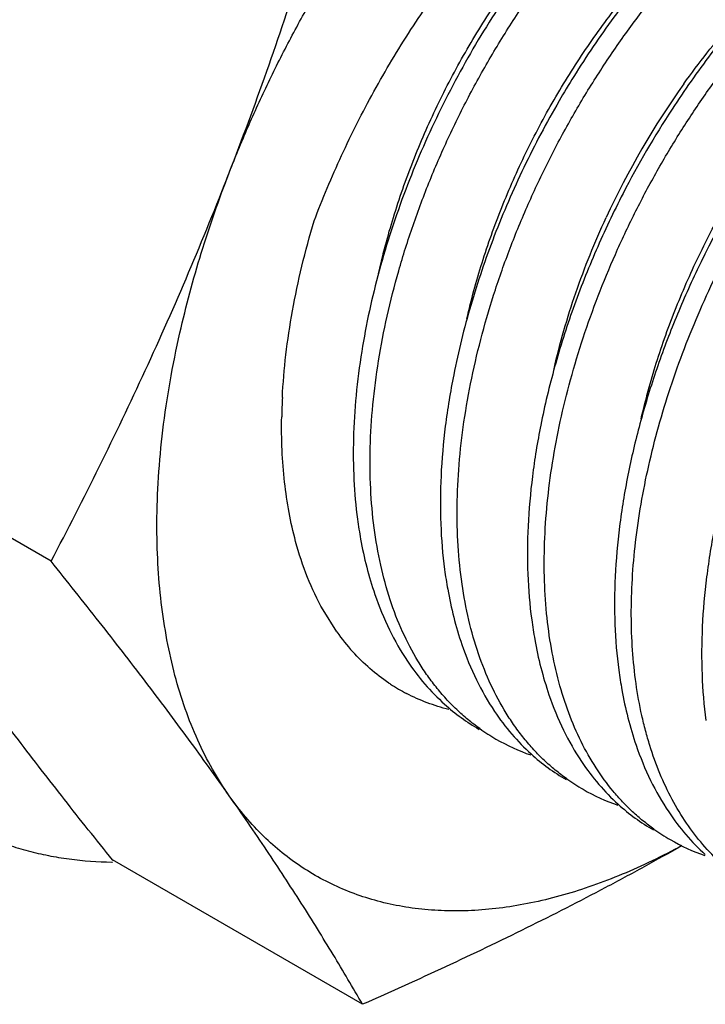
# Model space of a CAD drawing. Header units: inches. Extents: x 0 to 22, y 0 to 17.
# Tile 46 of 59: x 19.858 to 20.012, y 12.758 to 12.98. Entities that reach past the tile are written whole.
import ezdxf

# ---------------------------------------------------------------- set-up
doc = ezdxf.new("R2010")
doc.units = ezdxf.units.IN
doc.header["$LTSCALE"] = 1.21
doc.header["$MEASUREMENT"] = 0
doc.layers.get('0').update_dxf_attribs({"linetype": 'CONTINUOUS'})

msp = doc.modelspace()

# ---------------------------------------------------------------- linework, layer by layer
at = {"color": 7, "linetype": 'CONTINUOUS'}
for p, q in [((19.8649226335, 12.8579483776), (19.8085375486, 12.890504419)), ((19.929342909, 12.8420261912), (19.92622169, 12.8469637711)), ((19.9351413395, 12.7580588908), (19.8787562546, 12.7906149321))]:
    msp.add_line(p, q, dxfattribs=at)
at = {"color": 3, "linetype": 'CONTINUOUS'}
for p, q in [((19.8786053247, 12.7901165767), (19.8787752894, 12.7901139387)), ((19.8787517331, 12.7905297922), (19.8789191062, 12.7905209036))]:
    msp.add_line(p, q, dxfattribs=at)
at = {"color": 7, "linetype": 'CONTINUOUS'}
for centre, radius, start, end in [((20.1653177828, 12.8539142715), 0.2148784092, 148.1663326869, 149.8844827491), ((20.1596849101, 12.8570827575), 0.1868450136, 144.4937522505, 155.198981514), ((20.1853129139, 12.842332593), 0.2153118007, 146.9066896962, 152.7568672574), ((20.2053950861, 12.8307189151), 0.2158349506, 146.0753293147, 154.4924309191), ((20.0488019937, 12.8882745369), 0.1319136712, 177.1294428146, 179.0211136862), ((19.9689612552, 12.8701491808), 0.0485851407, 215.3689475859, 222.1383135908), ((19.9645924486, 12.8656063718), 0.0422636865, 236.1661785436, 236.8012466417), ((19.9645016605, 12.8654646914), 0.0420954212, 236.7990591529, 242.4729361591), ((19.9847185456, 12.8603156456), 0.0465067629, 228.0124560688, 239.9666017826), ((19.9882505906, 12.8577417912), 0.0460438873, 234.5888657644, 239.9954706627), ((19.9883801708, 12.8580024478), 0.0463344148, 240.0178915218, 250.6970039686), ((20.004365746, 12.8489938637), 0.0465260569, 227.8589156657, 239.9649033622), ((20.0078869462, 12.8464040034), 0.0460438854, 234.5888958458, 239.9954688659), ((20.0080164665, 12.8466645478), 0.0463342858, 240.0178846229, 250.6957886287), ((20.0240021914, 12.8376562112), 0.0465262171, 227.8577214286, 239.964889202), ((20.027523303, 12.8350662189), 0.046043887, 234.5889076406, 239.9954679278), ((20.0276527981, 12.8353267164), 0.0463342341, 240.0178816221, 250.6953136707), ((19.9332444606, 12.9291005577), 0.1541131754, 297.9495934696, 298.5585494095)]:
    msp.add_arc(centre, radius, start, end, dxfattribs=at)
for points, knots in [([(20.0286748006, 13.1588265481), (20.0274350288, 13.1595423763), (20.0249056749, 13.1608971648), (20.0209819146, 13.1626875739), (20.0169312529, 13.1642346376), (20.0127597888, 13.1655366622), (20.0084731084, 13.1665920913), (20.0025694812, 13.167676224), (19.9949051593, 13.1683949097), (19.9854213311, 13.1682458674), (19.9756318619, 13.1670942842), (19.965589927, 13.1649504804), (19.9553490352, 13.1618262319), (19.9449630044, 13.1577410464), (19.9344873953, 13.1527164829), (19.9239773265, 13.1467810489), (19.9134893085, 13.1399661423), (19.9030789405, 13.1323091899), (19.8928023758, 13.1238510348), (19.8827145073, 13.1146375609), (19.8728697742, 13.1047182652), (19.8633211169, 13.0941466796), (19.854119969, 13.0829798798), (19.8453161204, 13.0712779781), (19.8369568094, 13.0591043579), (19.8290875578, 13.0465244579), (19.8217503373, 13.0336065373), (19.8149854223, 13.0204199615), (19.8088285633, 13.0070363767), (19.8033138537, 12.9935275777), (19.7984700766, 12.9799668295), (19.7943246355, 12.9664268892), (19.7908984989, 12.9529815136), (19.7882112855, 12.9397023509), (19.7862765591, 12.926659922), (19.7851068, 12.9139266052), (19.7848344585, 12.9055408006), (19.7848344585, 12.9014209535)], [0, 0, 0, 0, 0.0106523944, 0.0213335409, 0.0320719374, 0.0428951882, 0.0538297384, 0.0649008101, 0.0875360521, 0.1109755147, 0.1353524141, 0.1607648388, 0.1872797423, 0.2149322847, 0.2437316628, 0.2736613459, 0.30468461, 0.3367449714, 0.3697707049, 0.4036754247, 0.4383615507, 0.4737210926, 0.5096382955, 0.5459905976, 0.5826507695, 0.6194879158, 0.6563695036, 0.693162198, 0.7297339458, 0.7659545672, 0.8016988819, 0.8368463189, 0.8712826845, 0.9049016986, 0.9376154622, 0.9693443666, 1, 1, 1, 1]), ([(19.9050734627, 12.9455256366), (19.9064067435, 12.9489619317), (19.909223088, 12.9558130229), (19.9138566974, 12.9659521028), (19.918903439, 12.9759642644), (19.9243402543, 12.9858055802), (19.9301447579, 12.9954344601), (19.9362916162, 13.0048105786), (19.9427553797, 13.013893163), (19.9495075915, 13.0226438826), (19.9565201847, 13.0310249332), (19.9637625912, 13.0390011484), (19.9712046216, 13.0465377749), (19.9788136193, 13.0536033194), (19.9865580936, 13.0601672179), (19.9944052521, 13.0662023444), (20.0023210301, 13.0716812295), (20.007706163, 13.0750009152), (20.0104015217, 13.0765571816)], [0, 0, 0, 0, 0.0646282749, 0.1298416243, 0.195418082, 0.2611744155, 0.3269337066, 0.3925077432, 0.45770762, 0.5223510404, 0.5862604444, 0.6492657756, 0.7112034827, 0.7719194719, 0.8312717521, 0.8891439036, 0.9454275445, 1, 1, 1, 1]), ([(19.9615709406, 12.8202153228), (19.9606561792, 12.820865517), (19.9588663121, 12.822238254), (19.9563242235, 12.8244952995), (19.9539211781, 12.8269517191), (19.9516615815, 12.8296022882), (19.9495495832, 12.8324421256), (19.9469102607, 12.8365142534), (19.9440050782, 12.8420739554), (19.9412050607, 12.8493322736), (19.939071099, 12.8571901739), (19.9376159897, 12.8655873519), (19.9368467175, 12.8744606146), (19.9367665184, 12.8837430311), (19.9373725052, 12.8933645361), (19.9386582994, 12.9032521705), (19.9406105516, 12.9133309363), (19.9432128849, 12.9235238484), (19.9464418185, 12.9337535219), (19.9502713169, 12.9439415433), (19.954668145, 12.9540105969), (19.95959736, 12.9638831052), (19.9650171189, 12.973484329), (19.970884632, 12.9827401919), (19.9771506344, 12.9915809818), (19.9837658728, 12.9999382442), (19.9906753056, 13.0077495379), (19.9978248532, 13.0149543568), (20.0051556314, 13.0214996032), (20.0126105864, 13.0273342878), (20.0201287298, 13.0324162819), (20.0276519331, 13.0367052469), (20.035119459, 13.040171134), (20.0424739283, 13.0427850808), (20.0496575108, 13.0445290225), (20.0566129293, 13.0453852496), (20.0611651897, 13.0453586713), (20.0633690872, 13.0451862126)], [0, 0, 0, 0, 0.0114892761, 0.0230682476, 0.0347737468, 0.0466398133, 0.0586981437, 0.0709779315, 0.0962892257, 0.1227504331, 0.1504718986, 0.1795116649, 0.2098812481, 0.2415507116, 0.2744545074, 0.3084970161, 0.3435560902, 0.379488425, 0.4161337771, 0.4533188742, 0.490859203, 0.5285629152, 0.5662351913, 0.6036800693, 0.6407041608, 0.6771180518, 0.7127428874, 0.7474099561, 0.7809686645, 0.8132852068, 0.8442519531, 0.8737867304, 0.9018458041, 0.9284230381, 0.9535645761, 0.9773690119, 1, 1, 1, 1]), ([(19.9050734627, 12.9455256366), (19.9080159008, 12.95310925), (19.9136683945, 12.9684053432), (19.9214499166, 12.9916422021), (19.9286085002, 13.0151672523), (19.9330138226, 13.0309847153), (19.9351413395, 13.038924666)], [0, 0, 0, 0, 0.2485935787, 0.4982556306, 0.7487903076, 1, 1, 1, 1]), ([(19.981207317, 12.8088775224), (19.9803127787, 12.8095133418), (19.9785616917, 12.8108540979), (19.9760713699, 12.813054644), (19.9737138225, 12.8154460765), (19.971493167, 12.8180235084), (19.9694132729, 12.8207823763), (19.9668084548, 12.8247342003), (19.9639277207, 12.8301249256), (19.9611249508, 12.8371607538), (19.9589579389, 12.8447765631), (19.9574382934, 12.852916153), (19.9565743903, 12.8615210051), (19.9563687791, 12.8705289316), (19.9568210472, 12.8798748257), (19.9579247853, 12.8894910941), (19.9596701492, 12.8993077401), (19.9620414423, 12.9092534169), (19.9650195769, 12.919255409), (19.9685799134, 12.9292409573), (19.9726943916, 12.9391369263), (19.977329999, 12.9488711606), (19.9824506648, 12.9583722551), (19.9880159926, 12.9675710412), (19.9939828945, 12.9764001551), (20.0003047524, 12.9847953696), (20.0069328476, 12.9926952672), (20.0138157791, 13.0000426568), (20.0209008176, 13.0067840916), (20.028133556, 13.0128710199), (20.0354588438, 13.018259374), (20.0428207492, 13.0229105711), (20.0501637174, 13.0267907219), (20.0574320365, 13.0298723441), (20.0645720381, 13.0321320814), (20.0715285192, 13.0335534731), (20.076122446, 13.0339423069), (20.0783599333, 13.0339834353)], [0, 0, 0, 0, 0.0114161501, 0.0229186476, 0.0345425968, 0.0463204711, 0.0582825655, 0.0704569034, 0.0955270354, 0.1217026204, 0.1490940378, 0.1777616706, 0.2077231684, 0.2389552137, 0.2714022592, 0.3049783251, 0.3395737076, 0.3750560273, 0.4112777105, 0.4480768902, 0.4852818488, 0.5227117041, 0.5601822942, 0.5975072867, 0.6345017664, 0.6709834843, 0.7067776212, 0.7417186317, 0.7756545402, 0.8084493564, 0.8399871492, 0.8701751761, 0.8989501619, 0.9262834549, 0.952187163, 0.976721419, 1, 1, 1, 1]), ([(19.924218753, 12.9346823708), (19.9251556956, 12.9371641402), (19.9271302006, 12.9421167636), (19.9314578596, 12.9519351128), (19.9375528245, 12.9639808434), (19.9458596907, 12.9778850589), (19.9535608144, 12.9889184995), (19.9601338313, 12.9973090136), (19.965219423, 13.0033213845), (19.9704606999, 13.0090527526), (19.9758375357, 13.0144804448), (19.9813300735, 13.0195814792), (19.9869165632, 13.0243353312), (19.9925755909, 13.0287211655), (19.9964361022, 13.0314254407), (19.9983734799, 13.032708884)], [0, 0, 0, 0, 0.0637802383, 0.128156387, 0.2579360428, 0.3880638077, 0.5172721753, 0.5811336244, 0.6442803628, 0.7065583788, 0.7678188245, 0.8279198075, 0.8867294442, 0.9441253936, 1, 1, 1, 1]), ([(20.0008436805, 12.7975397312), (19.9999988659, 12.7981402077), (19.9983432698, 12.7994026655), (19.9959811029, 12.8014655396), (19.9937369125, 12.8036992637), (19.9908862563, 12.8069225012), (19.9876325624, 12.8113817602), (19.9842892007, 12.817306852), (19.981492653, 12.8238056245), (19.9792606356, 12.8308354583), (19.9776017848, 12.8383500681), (19.9765267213, 12.8463013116), (19.97603732, 12.8546376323), (19.976136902, 12.8633052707), (19.9768205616, 12.8722483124), (19.9780837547, 12.8814086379), (19.9799146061, 12.89072699), (19.9823005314, 12.9001424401), (19.985223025, 12.9095939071), (19.9886616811, 12.9190196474), (19.992591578, 12.9283582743), (19.9969850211, 12.9375488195), (20.0018113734, 12.946531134), (20.0070364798, 12.9552469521), (20.0126246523, 12.9636390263), (20.0185362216, 12.9716532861), (20.0247313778, 12.9792367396), (20.0311661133, 12.9863411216), (20.0377975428, 12.9929192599), (20.0445788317, 12.9989299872), (20.051465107, 13.0043330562), (20.0584079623, 13.0090954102), (20.0653615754, 13.013184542), (20.0722779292, 13.0165760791), (20.0791104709, 13.019246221), (20.0836943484, 13.0205676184), (20.0859540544, 13.0210932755)], [0, 0, 0, 0, 0.0112559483, 0.022590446, 0.0340345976, 0.0456172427, 0.0692935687, 0.0938218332, 0.1193506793, 0.145989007, 0.1738017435, 0.2028189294, 0.2330328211, 0.2644086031, 0.2968829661, 0.3303723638, 0.3647716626, 0.3999604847, 0.4358051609, 0.4721616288, 0.5088773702, 0.5457928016, 0.582745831, 0.6195724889, 0.6561098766, 0.6921972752, 0.7276790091, 0.7624077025, 0.7962447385, 0.8290662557, 0.8607612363, 0.8912395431, 0.9204295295, 0.9482894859, 0.9748047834, 1, 1, 1, 1]), ([(19.9387672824, 12.9228328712), (19.9397066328, 12.927092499), (19.9419744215, 12.9356397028), (19.9456474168, 12.9461193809), (19.9490948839, 12.9544393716), (19.9528789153, 12.9627006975), (19.9581630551, 12.9727496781), (19.9653043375, 12.9842344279), (19.9731332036, 12.9949774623), (19.9815204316, 13.0048131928), (19.9875294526, 13.010802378), (19.9906003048, 13.0135989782)], [0, 0, 0, 0, 0.1233920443, 0.2498344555, 0.3138247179, 0.3781027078, 0.5068312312, 0.6346909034, 0.7603439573, 0.8825068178, 1, 1, 1, 1]), ([(20.0228584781, 13.0137349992), (20.0209996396, 13.0122289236), (20.0173080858, 13.0090835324), (20.0100584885, 13.0023044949), (20.0013125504, 12.9929573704), (19.9915433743, 12.9806432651), (19.9855959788, 12.9718196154), (19.9827607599, 12.9672529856)], [0, 0, 0, 0, 0.1164117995, 0.2358805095, 0.4828256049, 0.7384482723, 1, 1, 1, 1]), ([(19.9827774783, 13.0052423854), (19.9808011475, 13.002983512), (19.9769240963, 12.9983318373), (19.9713957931, 12.991045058), (19.966132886, 12.9834217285), (19.9611653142, 12.9755053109), (19.956523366, 12.9673385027), (19.9508161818, 12.9562007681), (19.9470853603, 12.9475790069), (19.9448683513, 12.941746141)], [0, 0, 0, 0, 0.1211501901, 0.2443243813, 0.3690774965, 0.4949446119, 0.6214528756, 0.7481254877, 1, 1, 1, 1]), ([(20.0204800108, 12.7862019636), (20.0189042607, 12.7873219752), (20.0158642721, 12.789783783), (20.0117440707, 12.7940491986), (20.0080565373, 12.7988822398), (20.0048242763, 12.8042547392), (20.0020606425, 12.8101335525), (20.0001794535, 12.8153747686), (19.9989137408, 12.8197793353), (19.997789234, 12.8244149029), (19.9967066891, 12.8304653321), (19.9959267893, 12.8380132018), (19.9956549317, 12.8458781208), (19.9958925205, 12.8540155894), (19.9966346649, 12.8623802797), (19.9978776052, 12.8709249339), (19.9996108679, 12.8796017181), (20.0018245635, 12.8883616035), (20.0054185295, 12.9001573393), (20.011021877, 12.9147809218), (20.0193167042, 12.9317606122), (20.0290261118, 12.9479038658), (20.0381761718, 12.9604603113), (20.0460152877, 12.9697727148), (20.052047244, 12.9762771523), (20.0582417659, 12.9823187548), (20.064561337, 12.987864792), (20.0709696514, 12.9928829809), (20.0774277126, 12.9973469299), (20.083898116, 13.0012300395), (20.0882904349, 13.003466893), (20.0904779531, 13.0044762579)], [0, 0, 0, 0, 0.0222893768, 0.0449651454, 0.0682215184, 0.0922273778, 0.1171183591, 0.1429986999, 0.1563359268, 0.1699436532, 0.1979803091, 0.2271246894, 0.2573594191, 0.2886469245, 0.320927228, 0.3541259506, 0.3881508, 0.4228984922, 0.4582548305, 0.5302775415, 0.6031833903, 0.6758626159, 0.7472036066, 0.7820462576, 0.8161630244, 0.8494381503, 0.8817672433, 0.913056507, 0.9432294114, 0.9722234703, 1, 1, 1, 1]), ([(20.0434383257, 13.0031551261), (20.0398623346, 13.0003071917), (20.0328205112, 12.99412735), (20.0246204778, 12.9856060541), (20.0182885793, 12.9782066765), (20.0120626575, 12.9703425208), (20.0076999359, 12.9641450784), (20.0049284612, 12.9598937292)], [0, 0, 0, 0, 0.2358495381, 0.4826138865, 0.6094499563, 0.7381761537, 1, 1, 1, 1]), ([(19.9586700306, 12.9126806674), (19.9596350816, 12.9168993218), (19.9619435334, 12.9253583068), (19.9664030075, 12.937843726), (19.9718377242, 12.9501286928), (19.9781574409, 12.9620274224), (19.9840998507, 12.9715119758), (19.989211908, 12.9787540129), (19.9944672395, 12.9856422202), (20.0013435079, 12.9936716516), (20.0072926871, 12.9995854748), (20.0103320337, 13.002348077)], [0, 0, 0, 0, 0.1236862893, 0.2502916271, 0.3785880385, 0.5072775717, 0.6350379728, 0.6981691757, 0.7605816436, 0.8826119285, 1, 1, 1, 1]), ([(20.0075833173, 12.9656007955), (20.0109466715, 12.9703043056), (20.0162797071, 12.9770516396), (20.0239711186, 12.9853366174), (20.02794544, 12.9891711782), (20.0299584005, 12.9910012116)], [0, 0, 0, 0, 0.5116569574, 0.759273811, 1, 1, 1, 1]), ([(19.997960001, 12.8900804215), (19.9989292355, 12.894307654), (20.0012472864, 12.9027834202), (20.005724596, 12.9152920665), (20.0111800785, 12.9275976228), (20.0175228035, 12.9395132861), (20.023486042, 12.9490085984), (20.028615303, 12.9562565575), (20.0338871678, 12.9631478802), (20.0407836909, 12.9711773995), (20.046750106, 12.9770880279), (20.0497978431, 12.9798477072)], [0, 0, 0, 0, 0.1237358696, 0.2503877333, 0.3787215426, 0.5074336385, 0.6351962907, 0.698319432, 0.7607170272, 0.8826953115, 1, 1, 1, 1]), ([(19.9794446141, 12.9617284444), (19.9766128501, 12.9568468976), (19.9726511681, 12.9493598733), (19.9679792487, 12.9391133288), (19.9637641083, 12.9288043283), (19.9593531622, 12.9158388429), (19.9567299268, 12.9052632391), (19.9556836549, 12.9000057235)], [0, 0, 0, 0, 0.2549115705, 0.3820979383, 0.5085765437, 0.7578635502, 1, 1, 1, 1]), ([(19.8649226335, 12.8579483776), (19.8686197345, 12.8650122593), (19.8758823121, 12.8792525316), (19.8862625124, 12.900934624), (19.8960625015, 12.9230188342), (19.9021454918, 12.9379793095), (19.9050734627, 12.9455256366)], [0, 0, 0, 0, 0.2481423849, 0.4974648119, 0.7480743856, 1, 1, 1, 1]), ([(19.8939641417, 12.909461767), (19.8953376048, 12.9155106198), (19.8977775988, 12.9245765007), (19.9017050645, 12.9365378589), (19.9039117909, 12.942531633), (19.9050734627, 12.9455256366)], [0, 0, 0, 0, 0.4927500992, 0.74488198, 1, 1, 1, 1]), ([(19.9448683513, 12.941746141), (19.9425858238, 12.9357408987), (19.9386504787, 12.9237327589), (19.9359378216, 12.9113853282), (19.9349542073, 12.9052734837)], [0, 0, 0, 0, 0.5092711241, 1, 1, 1, 1]), ([(19.9938852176, 12.940895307), (19.9917161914, 12.9366851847), (19.9876715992, 12.92815905), (19.9825063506, 12.915093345), (19.9783244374, 12.901935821), (19.9761970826, 12.8930750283), (19.9753202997, 12.8886693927)], [0, 0, 0, 0, 0.2555678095, 0.5088024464, 0.7575978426, 1, 1, 1, 1]), ([(19.9170538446, 12.8948807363), (19.917214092, 12.8980920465), (19.9177712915, 12.9046208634), (19.9192543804, 12.9144999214), (19.9213871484, 12.9245776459), (19.9232079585, 12.9313034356), (19.924218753, 12.9346823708)], [0, 0, 0, 0, 0.2379826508, 0.4845641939, 0.7389557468, 1, 1, 1, 1]), ([(19.9783059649, 12.9013410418), (19.979630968, 12.9071335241), (19.9829869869, 12.9187299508), (19.9875110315, 12.9299179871), (19.990072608, 12.9354583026)], [0, 0, 0, 0, 0.4932866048, 1, 1, 1, 1]), ([(20.0105979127, 12.923663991), (20.0087986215, 12.9198934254), (20.0054366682, 12.9122864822), (20.0011128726, 12.9006855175), (19.9975708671, 12.889043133), (19.9957307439, 12.8812212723), (19.9949565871, 12.877331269)], [0, 0, 0, 0, 0.2556910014, 0.5086511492, 0.7572581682, 1, 1, 1, 1]), ([(19.8887804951, 12.8665605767), (19.8887944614, 12.8700023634), (19.8890439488, 12.8770023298), (19.8900399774, 12.8876266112), (19.8916594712, 12.8985010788), (19.8931303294, 12.9057895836), (19.8939641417, 12.909461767)], [0, 0, 0, 0, 0.2384976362, 0.4850187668, 0.7390620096, 1, 1, 1, 1]), ([(19.9349542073, 12.9052734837), (19.9344227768, 12.9019713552), (19.9335770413, 12.8954440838), (19.9329771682, 12.8857688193), (19.933071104, 12.8764383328), (19.9336109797, 12.8703632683), (19.9340046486, 12.8674083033)], [0, 0, 0, 0, 0.2640353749, 0.5191707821, 0.7646641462, 1, 1, 1, 1]), ([(19.9556836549, 12.9000057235), (19.9549210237, 12.8961735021), (19.9536788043, 12.8885943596), (19.9526869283, 12.8773470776), (19.9526089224, 12.8665244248), (19.953185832, 12.8594901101), (19.9536394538, 12.8560818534)], [0, 0, 0, 0, 0.2654791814, 0.5213015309, 0.7663900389, 1, 1, 1, 1]), ([(19.9200541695, 12.8624233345), (19.9194767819, 12.8645737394), (19.9184813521, 12.8690139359), (19.9174742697, 12.8759012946), (19.9169245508, 12.8831143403), (19.9168650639, 12.8880280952), (19.9169075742, 12.8905281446)], [0, 0, 0, 0, 0.2354834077, 0.4806622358, 0.7355551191, 1, 1, 1, 1]), ([(19.9753202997, 12.8886693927), (19.974557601, 12.8848370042), (19.9733152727, 12.8772575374), (19.9723232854, 12.8660097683), (19.9722452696, 12.8551866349), (19.9728222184, 12.8481520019), (19.9732758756, 12.8447435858)], [0, 0, 0, 0, 0.2654793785, 0.521301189, 0.7663894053, 1, 1, 1, 1]), ([(19.9949565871, 12.877331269), (19.9941940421, 12.873499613), (19.992951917, 12.8659215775), (19.9919598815, 12.8546758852), (19.9918814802, 12.8438546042), (19.9924579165, 12.8368210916), (19.9929112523, 12.8334131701)], [0, 0, 0, 0, 0.2654752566, 0.5212950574, 0.7663844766, 1, 1, 1, 1]), ([(19.9340046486, 12.8674083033), (19.9342031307, 12.8659184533), (19.9350953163, 12.860192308), (19.9365166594, 12.8545423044), (19.9379120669, 12.8504831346)], [0, 0, 0, 0, 0.2593488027, 1, 1, 1, 1]), ([(19.9050734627, 12.805092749), (19.9037149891, 12.807025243), (19.901151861, 12.8111007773), (19.8978453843, 12.8176623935), (19.8950328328, 12.8247385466), (19.8927250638, 12.8322959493), (19.8909315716, 12.8403025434), (19.8896582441, 12.8487237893), (19.8889114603, 12.8575230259), (19.8887681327, 12.8635140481), (19.8887804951, 12.8665605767)], [0, 0, 0, 0, 0.1097451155, 0.2232525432, 0.3409150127, 0.4630766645, 0.5899881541, 0.7217718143, 0.8584605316, 1, 1, 1, 1]), ([(20.0145927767, 12.8659926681), (20.013830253, 12.8621610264), (20.0125881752, 12.8545830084), (20.0115961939, 12.8433373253), (20.0115178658, 12.8325160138), (20.0120943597, 12.8254824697), (20.0125477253, 12.822074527)], [0, 0, 0, 0, 0.2654738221, 0.5212929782, 0.7663829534, 1, 1, 1, 1]), ([(19.92622169, 12.8469637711), (19.9248998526, 12.849323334), (19.9225251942, 12.8543698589), (19.9207943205, 12.8596667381), (19.9200541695, 12.8624233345)], [0, 0, 0, 0, 0.4865397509, 1, 1, 1, 1]), ([(19.9050734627, 12.805092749), (19.9020702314, 12.80936499), (19.8958375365, 12.8180249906), (19.88605465, 12.8310821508), (19.8757007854, 12.8444484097), (19.8685655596, 12.8534167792), (19.8649226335, 12.8579483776)], [0, 0, 0, 0, 0.2359893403, 0.4821176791, 0.7372533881, 1, 1, 1, 1]), ([(19.9536394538, 12.8560818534), (19.9538375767, 12.8545932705), (19.9547283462, 12.8488717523), (19.9561471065, 12.843226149), (19.9575399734, 12.8391697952)], [0, 0, 0, 0, 0.2593383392, 1, 1, 1, 1]), ([(19.9379120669, 12.8504831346), (19.938844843, 12.8477697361), (19.9409701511, 12.8425697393), (19.9437529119, 12.8376845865), (19.9452745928, 12.8354145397)], [0, 0, 0, 0, 0.512171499, 1, 1, 1, 1]), ([(19.9732758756, 12.8447435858), (19.9734739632, 12.8432553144), (19.9743645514, 12.8375349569), (19.9757829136, 12.8318904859), (19.9771753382, 12.8278348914)], [0, 0, 0, 0, 0.2593368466, 1, 1, 1, 1]), ([(19.8787562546, 12.7906149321), (19.8751133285, 12.7951465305), (19.8679781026, 12.8041149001), (19.8576242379, 12.8174811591), (19.8478413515, 12.8305383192), (19.8416086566, 12.8391983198), (19.8386054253, 12.8434705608)], [0, 0, 0, 0, 0.2627466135, 0.5178823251, 0.7640106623, 1, 1, 1, 1]), ([(19.9575399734, 12.8391697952), (19.958470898, 12.8364587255), (19.9605921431, 12.8312629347), (19.9633689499, 12.8263806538), (19.9648875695, 12.8241116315)], [0, 0, 0, 0, 0.5121608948, 1, 1, 1, 1]), ([(19.9410606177, 12.8304997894), (19.9395797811, 12.8314923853), (19.9367190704, 12.8336844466), (19.9341494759, 12.8362101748), (19.932934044, 12.8375523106)], [0, 0, 0, 0, 0.496109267, 1, 1, 1, 1]), ([(19.9452745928, 12.8354145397), (19.946477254, 12.833620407), (19.9490575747, 12.8302133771), (19.9520430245, 12.8271527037), (19.9536069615, 12.825747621)], [0, 0, 0, 0, 0.5067468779, 1, 1, 1, 1]), ([(19.9929112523, 12.8334131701), (19.9931093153, 12.8319242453), (19.9939998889, 12.8262014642), (19.9954186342, 12.8205545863), (19.9968116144, 12.8164973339)], [0, 0, 0, 0, 0.2593409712, 1, 1, 1, 1]), ([(19.9545937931, 12.824534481), (19.952929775, 12.8249477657), (19.9496669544, 12.8259591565), (19.9465475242, 12.8273525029), (19.9450465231, 12.8281347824)], [0, 0, 0, 0, 0.503221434, 1, 1, 1, 1]), ([(19.9771753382, 12.8278348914), (19.9781063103, 12.8251233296), (19.9802277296, 12.8199266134), (19.9830049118, 12.815043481), (19.9845237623, 12.8127740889)], [0, 0, 0, 0, 0.5121629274, 1, 1, 1, 1]), ([(19.9648875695, 12.8241116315), (19.9660808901, 12.8223286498), (19.9686400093, 12.8189415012), (19.9715988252, 12.8158949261), (19.9731486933, 12.8144950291)], [0, 0, 0, 0, 0.5067284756, 1, 1, 1, 1]), ([(19.9968116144, 12.8164973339), (19.9977426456, 12.8137855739), (19.9998642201, 12.8085884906), (20.0026416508, 12.8037050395), (20.0041606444, 12.8014355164)], [0, 0, 0, 0, 0.5121637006, 1, 1, 1, 1]), ([(19.9845237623, 12.8127740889), (19.9857170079, 12.8109911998), (19.9882759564, 12.8076042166), (19.9912345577, 12.8045577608), (19.9927843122, 12.8031579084)], [0, 0, 0, 0, 0.5067283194, 1, 1, 1, 1]), ([(19.9128605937, 12.7959212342), (19.911436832, 12.797306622), (19.9086950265, 12.8002489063), (19.9062399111, 12.8034334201), (19.9050734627, 12.805092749)], [0, 0, 0, 0, 0.4948018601, 1, 1, 1, 1]), ([(19.9351413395, 12.7580588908), (19.932969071, 12.761821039), (19.9284520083, 12.7694651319), (19.9212621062, 12.7810445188), (19.9134546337, 12.7929901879), (19.9079402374, 12.8010146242), (19.9050734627, 12.805092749)], [0, 0, 0, 0, 0.2333889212, 0.4769700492, 0.7321915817, 1, 1, 1, 1]), ([(20.0041606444, 12.8014355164), (20.0053537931, 12.7996528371), (20.007912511, 12.7962662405), (20.0108707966, 12.793220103), (20.0124203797, 12.7918203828)], [0, 0, 0, 0, 0.5067275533, 1, 1, 1, 1]), ([(20.0054764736, 12.7929631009), (20.0032556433, 12.7917848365), (19.9988215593, 12.7895707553), (19.9921070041, 12.7866528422), (19.9854479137, 12.7841971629), (19.9788652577, 12.7822107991), (19.9723782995, 12.7807005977), (19.9660069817, 12.7796705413), (19.9597707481, 12.7791252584), (19.9536890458, 12.7790665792), (19.9477807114, 12.7794951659), (19.9420643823, 12.7804108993), (19.9365580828, 12.7818105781), (19.9312799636, 12.7836915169), (19.9262469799, 12.7860466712), (19.9214757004, 12.7888693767), (19.9169818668, 12.7921500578), (19.9141983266, 12.7946195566), (19.9128605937, 12.7959212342)], [0, 0, 0, 0, 0.0758985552, 0.1495472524, 0.220918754, 0.2900471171, 0.356994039, 0.4218489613, 0.4847318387, 0.545804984, 0.6052688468, 0.6633608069, 0.7203538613, 0.776549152, 0.8322706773, 0.8878552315, 0.9436500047, 1, 1, 1, 1]), ([(20.0071508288, 12.7938278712), (20.0043174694, 12.7922151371), (19.9985995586, 12.7890206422), (19.9869689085, 12.7827562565), (19.9720834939, 12.7751600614), (19.9538007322, 12.7664189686), (19.9414027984, 12.7608199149), (19.9351413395, 12.7580588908)], [0, 0, 0, 0, 0.1215919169, 0.2442672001, 0.4926789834, 0.7447769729, 1, 1, 1, 1])]:
    msp.add_open_spline(points, degree=3, knots=knots, dxfattribs=at)
at = {"color": 3, "linetype": 'CONTINUOUS'}
for points, knots in [([(20.0449382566, 13.1494362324), (20.0436984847, 13.1501520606), (20.0411691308, 13.1515068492), (20.0372453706, 13.1532972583), (20.0331947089, 13.154844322), (20.0290232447, 13.1561463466), (20.0247365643, 13.1572017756), (20.0188329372, 13.1582859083), (20.0111686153, 13.1590045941), (20.001684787, 13.1588555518), (19.9918953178, 13.1577039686), (19.981853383, 13.1555601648), (19.9716124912, 13.1524359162), (19.9612264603, 13.1483507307), (19.9507508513, 13.1433261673), (19.9402407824, 13.1373907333), (19.9297527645, 13.1305758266), (19.9193423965, 13.1229188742), (19.9090658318, 13.1144607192), (19.8989779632, 13.1052472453), (19.8891332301, 13.0953279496), (19.8795845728, 13.0847563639), (19.870383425, 13.0735895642), (19.8615795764, 13.0618876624), (19.8532202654, 13.0497140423), (19.8453510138, 13.0371341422), (19.8380137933, 13.0242162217), (19.8312488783, 13.0110296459), (19.8250920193, 12.997646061), (19.8195773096, 12.9841372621), (19.8147335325, 12.9705765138), (19.8105880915, 12.9570365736), (19.8071619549, 12.9435911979), (19.8044747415, 12.9303120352), (19.8025400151, 12.9172696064), (19.801370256, 12.9045362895), (19.8010979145, 12.896150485), (19.8010979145, 12.8920306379)], [0, 0, 0, 0, 0.0106523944, 0.0213335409, 0.0320719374, 0.0428951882, 0.0538297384, 0.0649008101, 0.0875360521, 0.1109755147, 0.1353524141, 0.1607648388, 0.1872797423, 0.2149322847, 0.2437316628, 0.2736613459, 0.30468461, 0.3367449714, 0.3697707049, 0.4036754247, 0.4383615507, 0.4737210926, 0.5096382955, 0.5459905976, 0.5826507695, 0.6194879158, 0.6563695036, 0.693162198, 0.7297339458, 0.7659545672, 0.8016988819, 0.8368463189, 0.8712826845, 0.9049016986, 0.9376154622, 0.9693443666, 1, 1, 1, 1]), ([(19.8429287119, 12.799567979), (19.8442353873, 12.7988135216), (19.8469043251, 12.7973898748), (19.8510514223, 12.795523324), (19.8553388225, 12.7939274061), (19.8597593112, 12.7926040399), (19.8643064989, 12.7915550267), (19.8705774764, 12.7905165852), (19.8753799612, 12.7901697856), (19.8786053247, 12.7901165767)], [0, 0, 0, 0, 0.1213514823, 0.2430667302, 0.3655056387, 0.4890155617, 0.6139282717, 0.7405588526, 1, 1, 1, 1])]:
    msp.add_open_spline(points, degree=3, knots=knots, dxfattribs=at)

doc.saveas('drawing.dxf')
